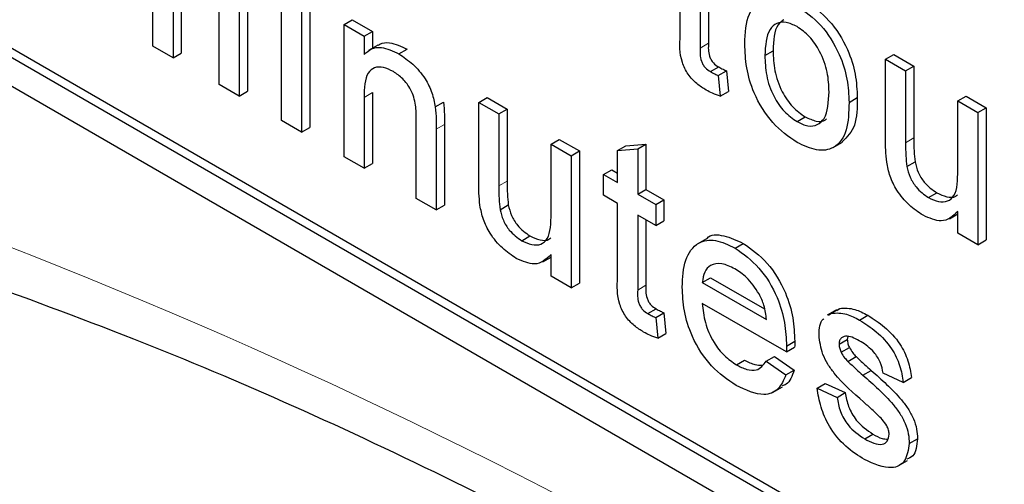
# Paper-space layout 'Blatt4' of a CAD drawing. Header units: millimetres. Extents: x 5 to 418, y 2 to 292.
# Tile 12 of 68: x 96.93 to 100.32, y 175.67 to 177.26. Entities that reach past the tile are written whole.
import ezdxf

# ---------------------------------------------------------------- set-up
doc = ezdxf.new("R2010")
doc.units = ezdxf.units.MM

psp = doc.layouts.new('Blatt4')

# ---------------------------------------------------------------- linework, layer by layer
at = {"color": 7, "linetype": 'Continuous', "lineweight": 25}
for p, q in [((92.2938, 179.6982), (106.4359, 171.5342)), ((95.9142, 177.7062), (106.4359, 171.6321)), ((95.9425, 177.7225), (106.4642, 171.6485)), ((97.3908, 177.1729), (97.3908, 177.4622)), ((99.2019, 177.2095), (99.2019, 177.4639)), ((97.4879, 177.4081), (97.4879, 177.1494)), ((99.2708, 177.4242), (99.2708, 177.1668)), ((99.2991, 177.4078), (99.2991, 177.1832)), ((97.4596, 177.3918), (97.4596, 177.1331)), ((97.8322, 176.918), (97.8322, 177.3715)), ((97.9011, 177.3318), (97.9011, 176.8783)), ((97.9294, 177.3481), (97.9294, 176.8946)), ((97.6181, 177.0416), (97.6181, 177.3221)), ((97.687, 177.3116), (97.687, 177.0019)), ((97.7153, 177.328), (97.7153, 177.0182)), ((98.0472, 177.2474), (98.0755, 177.2638)), ((98.0755, 177.2638), (98.1444, 177.224)), ((98.0472, 176.7939), (98.0472, 177.2474)), ((98.0472, 177.2474), (98.1161, 177.2077)), ((98.1161, 177.2077), (98.1444, 177.224)), ((98.1161, 177.2077), (98.1161, 177.1444)), ((98.1444, 177.224), (98.1444, 177.1655)), ((97.4596, 177.1331), (97.3908, 177.1729)), ((98.1631, 177.1764), (98.1313, 177.158)), ((98.2357, 177.1466), (98.264, 177.1629)), ((97.4596, 177.1331), (97.4879, 177.1494)), ((99.4926, 177.1412), (99.5209, 177.1575)), ((99.9074, 177.1283), (99.9357, 177.1446)), ((99.9074, 176.8487), (99.9074, 177.1283)), ((99.9074, 177.1283), (99.9763, 177.0885)), ((99.9357, 177.1446), (100.0046, 177.1048)), ((99.3058, 177.0857), (99.3341, 177.1021)), ((99.9763, 177.0885), (100.0046, 177.1048)), ((100.0046, 177.1048), (100.0046, 176.8582)), ((99.3328, 177.0721), (99.3611, 177.0885)), ((99.3328, 177.0721), (99.3397, 177.0014)), ((99.3611, 177.0885), (99.368, 177.0177)), ((99.9763, 177.0885), (99.9763, 176.8419)), ((97.687, 177.0019), (97.6181, 177.0416)), ((97.687, 177.0019), (97.7153, 177.0182)), ((98.1161, 176.9973), (98.1161, 176.7542)), ((98.1444, 177.0137), (98.1444, 176.7705)), ((98.5102, 176.9802), (98.5384, 176.9965)), ((98.5384, 176.9965), (98.6073, 176.9567)), ((99.3397, 177.0014), (99.368, 177.0177)), ((99.782, 176.9802), (99.8103, 176.9966)), ((100.1554, 176.9851), (100.1837, 177.0014)), ((100.1837, 177.0014), (100.2526, 176.9616)), ((98.3605, 176.9648), (98.3888, 176.9812)), ((98.5102, 176.7006), (98.5102, 176.9802)), ((98.5102, 176.9802), (98.5791, 176.9404)), ((100.1554, 176.7469), (100.1554, 176.9851)), ((100.1554, 176.9851), (100.2243, 176.9453)), ((100.2243, 176.9453), (100.2526, 176.9616)), ((100.2526, 176.9616), (100.2526, 176.5081)), ((98.5791, 176.9404), (98.6073, 176.9567)), ((98.5791, 176.9404), (98.5791, 176.6937)), ((98.6073, 176.9567), (98.6073, 176.7101)), ((99.6031, 176.9141), (99.6314, 176.9304)), ((100.2243, 176.9453), (100.2243, 176.4918)), ((97.9011, 176.8783), (97.8322, 176.918)), ((97.9011, 176.8783), (97.9294, 176.8946)), ((98.2952, 176.6508), (98.2952, 176.9215)), ((98.3924, 176.9048), (98.3924, 176.6273)), ((98.3641, 176.8884), (98.3641, 176.611)), ((98.7582, 176.837), (98.7865, 176.8533)), ((98.7582, 176.837), (98.8271, 176.7972)), ((98.7582, 176.5988), (98.7582, 176.837)), ((98.7865, 176.8533), (98.8554, 176.8135)), ((98.9869, 176.8153), (99.0152, 176.8316)), ((99.0152, 176.8316), (99.0841, 176.8371)), ((99.0558, 176.8208), (99.0841, 176.8371)), ((99.0841, 176.8371), (99.0841, 176.6815)), ((99.7273, 176.8251), (99.7592, 176.8434)), ((98.1161, 176.7542), (98.0472, 176.7939)), ((98.8271, 176.7972), (98.8554, 176.8135)), ((98.8271, 176.7972), (98.8271, 176.3437)), ((98.8554, 176.8135), (98.8554, 176.36)), ((98.9869, 176.8153), (99.0558, 176.8208)), ((98.9869, 176.7049), (98.9869, 176.8153)), ((99.0558, 176.8208), (99.0558, 176.6651)), ((98.1161, 176.7542), (98.1444, 176.7705)), ((99.9803, 176.76), (100.0086, 176.7763)), ((98.9387, 176.7328), (98.967, 176.7491)), ((98.9387, 176.6612), (98.9387, 176.7328)), ((98.9387, 176.7328), (98.9869, 176.7049)), ((98.967, 176.7491), (98.9869, 176.7376)), ((98.9869, 176.6333), (98.9387, 176.6612)), ((99.0558, 176.6651), (99.0841, 176.6815)), ((99.0558, 176.6651), (99.1178, 176.6293)), ((99.0841, 176.6815), (99.1461, 176.6457)), ((100.0546, 176.6535), (100.0829, 176.6698)), ((98.3641, 176.611), (98.2952, 176.6508)), ((98.3641, 176.611), (98.3924, 176.6273)), ((98.583, 176.6119), (98.6113, 176.6282)), ((98.9869, 176.3788), (98.9869, 176.6333)), ((99.1178, 176.6293), (99.1461, 176.6457)), ((99.1178, 176.6293), (99.1178, 176.5577)), ((99.1461, 176.6457), (99.1461, 176.5741)), ((99.1178, 176.5577), (99.0558, 176.5935)), ((99.0558, 176.5935), (99.0558, 176.3362)), ((100.1267, 176.5808), (100.1554, 176.5973)), ((100.1554, 176.5316), (100.1554, 176.6057)), ((99.0841, 176.5772), (99.0841, 176.3525)), ((99.1178, 176.5577), (99.1461, 176.5741)), ((98.6573, 176.5054), (98.6856, 176.5217)), ((100.2243, 176.4918), (100.1554, 176.5316)), ((99.2917, 176.5119), (99.2599, 176.4935)), ((99.3903, 176.48), (99.4186, 176.4964)), ((100.2243, 176.4918), (100.2526, 176.5081)), ((98.7582, 176.3835), (98.7582, 176.4576)), ((98.7295, 176.4326), (98.7582, 176.4492)), ((98.8271, 176.3437), (98.7582, 176.3835)), ((98.8271, 176.3437), (98.8554, 176.36)), ((99.2777, 176.362), (99.306, 176.3784)), ((99.2777, 176.362), (99.4982, 176.2348)), ((99.306, 176.3784), (99.4916, 176.2712)), ((99.5667, 176.1236), (99.2777, 176.2904)), ((99.0908, 176.2551), (99.1191, 176.2714)), ((99.1178, 176.2415), (99.1461, 176.2578)), ((99.1461, 176.2578), (99.153, 176.1871)), ((99.7385, 176.2684), (99.7067, 176.25)), ((99.7118, 176.2495), (99.7218, 176.2568)), ((99.7218, 176.2568), (99.7501, 176.2731)), ((99.7401, 176.2659), (99.7501, 176.2731)), ((99.818, 176.2331), (99.8463, 176.2495)), ((99.1178, 176.2415), (99.1247, 176.1708)), ((99.1247, 176.1708), (99.153, 176.1871)), ((99.5671, 176.1438), (99.5953, 176.1601)), ((99.7476, 176.1503), (99.7758, 176.1667)), ((99.7775, 176.1766), (99.7758, 176.1667)), ((99.5667, 176.1236), (99.595, 176.1399)), ((99.7548, 176.1224), (99.7831, 176.1388)), ((99.395, 176.0795), (99.4233, 176.0958)), ((99.4974, 176.092), (99.5257, 176.1083)), ((99.4974, 176.092), (99.5649, 176.0451)), ((99.5257, 176.1083), (99.5932, 176.0614)), ((99.7775, 176.0912), (99.8058, 176.1075)), ((99.5649, 176.0451), (99.5932, 176.0614)), ((99.8296, 176.0437), (99.8579, 176.06)), ((99.968, 176.0192), (99.8991, 176.051)), ((99.6718, 175.9993), (99.7001, 176.0156)), ((99.7001, 176.0156), (99.769, 175.9838)), ((99.968, 176.0192), (99.9963, 176.0355)), ((99.5216, 175.9855), (99.5534, 176.0039)), ((99.6718, 175.9993), (99.7407, 175.9675)), ((99.7407, 175.9675), (99.769, 175.9838)), ((99.8356, 175.8251), (99.8639, 175.8415)), ((99.9887, 175.8094), (100.017, 175.8257)), ((99.9509, 175.7321), (99.9827, 175.7505))]:
    psp.add_line(p, q, dxfattribs=at)
at = {"color": 7, "linetype": 'Continuous', "lineweight": 18}
for p, q in [((99.2708, 177.1668), (99.2991, 177.1832)), ((98.1161, 176.9973), (98.1444, 177.0137)), ((98.3641, 176.8884), (98.3924, 176.9048)), ((99.9763, 176.8419), (100.0046, 176.8582)), ((98.5791, 176.6937), (98.6073, 176.7101)), ((99.0558, 176.3362), (99.0841, 176.3525))]:
    psp.add_line(p, q, dxfattribs=at)
psp.add_arc((89.9637, 158.6511), 19.1339, 50.30384, 69.70154, dxfattribs=at)
at = {"color": 7, "linetype": 'Continuous', "lineweight": 25}
for points, knots in [([(99.4237, 177.1807), (99.4253, 177.2188), (99.4281, 177.2867), (99.4661, 177.3178), (99.4828, 177.3315)], [0, 0, 0, 0, 0.560963, 1, 1, 1, 1]), ([(99.6031, 177.3119), (99.6313, 177.292), (99.6878, 177.2523), (99.7491, 177.1532), (99.7785, 177.0588), (99.7808, 177.0065), (99.782, 176.9802)], [0, 0, 0, 0, 0.279556, 0.5586, 0.778991, 1, 1, 1, 1]), ([(99.6314, 177.3282), (99.6596, 177.3084), (99.716, 177.2686), (99.7774, 177.1695), (99.8068, 177.0752), (99.8091, 177.0228), (99.8103, 176.9966)], [0, 0, 0, 0, 0.279556, 0.5586, 0.778991, 1, 1, 1, 1]), ([(99.6031, 177.2403), (99.5905, 177.2463), (99.5652, 177.2584), (99.5323, 177.2538), (99.4975, 177.2235), (99.4946, 177.1751), (99.4926, 177.1412)], [0, 0, 0, 0, 0.187137, 0.374025, 0.561097, 1, 1, 1, 1]), ([(99.5574, 177.2633), (99.5506, 177.2585), (99.524, 177.2394), (99.5222, 177.1925), (99.5209, 177.1575)], [0, 0, 0, 0, 0.254643, 1, 1, 1, 1]), ([(99.7131, 177.0163), (99.7123, 177.0384), (99.7106, 177.0824), (99.6864, 177.1514), (99.6472, 177.2093), (99.6178, 177.23), (99.6031, 177.2403)], [0, 0, 0, 0, 0.281064, 0.560316, 0.780174, 1, 1, 1, 1]), ([(99.2911, 177.0226), (99.2803, 177.0293), (99.2587, 177.0427), (99.2276, 177.0751), (99.1979, 177.1377), (99.2002, 177.1798), (99.2019, 177.2095)], [0, 0, 0, 0, 0.1874327, 0.3738211, 0.5594622, 1, 1, 1, 1]), ([(98.1161, 177.1444), (98.1241, 177.1517), (98.1403, 177.1664), (98.181, 177.1723), (98.215, 177.1563), (98.2357, 177.1466)], [0, 0, 0, 0, 0.280554, 0.560815, 1, 1, 1, 1]), ([(98.1639, 177.1752), (98.166, 177.1768), (98.1764, 177.1853), (98.2098, 177.1879), (98.2434, 177.1724), (98.264, 177.1629)], [0, 0, 0, 0, 0.08724, 0.442807, 1, 1, 1, 1]), ([(99.2708, 177.1668), (99.2699, 177.1524), (99.2688, 177.1343), (99.2795, 177.1101), (99.29, 177.0956), (99.2995, 177.0897), (99.3058, 177.0857)], [0, 0, 0, 0, 0.499596, 0.625239, 0.750354, 1, 1, 1, 1]), ([(99.2991, 177.1832), (99.2982, 177.1687), (99.2971, 177.1507), (99.3078, 177.1264), (99.3182, 177.112), (99.3277, 177.106), (99.3341, 177.1021)], [0, 0, 0, 0, 0.499596, 0.625239, 0.750354, 1, 1, 1, 1]), ([(99.6031, 176.8425), (99.5743, 176.8627), (99.5167, 176.9029), (99.4541, 177.0049), (99.427, 177.1008), (99.4248, 177.1541), (99.4237, 177.1807)], [0, 0, 0, 0, 0.279616, 0.558371, 0.778858, 1, 1, 1, 1]), ([(98.2357, 177.1466), (98.2517, 177.1358), (98.2837, 177.1143), (98.3251, 177.0666), (98.3509, 177.0128), (98.3573, 176.9809), (98.3605, 176.9648)], [0, 0, 0, 0, 0.2802155, 0.5599712, 0.7796359, 1, 1, 1, 1]), ([(99.4926, 177.1412), (99.4935, 177.1188), (99.4951, 177.0743), (99.5183, 177.0042), (99.5584, 176.9455), (99.5882, 176.9246), (99.6031, 176.9141)], [0, 0, 0, 0, 0.281129, 0.560384, 0.780159, 1, 1, 1, 1]), ([(99.5209, 177.1575), (99.5218, 177.1352), (99.5234, 177.0906), (99.5466, 177.0205), (99.5867, 176.9618), (99.6165, 176.9409), (99.6314, 176.9304)], [0, 0, 0, 0, 0.281129, 0.560384, 0.780159, 1, 1, 1, 1]), ([(98.2165, 177.086), (98.205, 177.0916), (98.182, 177.1027), (98.1507, 177.1016), (98.1178, 177.0748), (98.1168, 177.0293), (98.1161, 176.9973)], [0, 0, 0, 0, 0.1872728, 0.3743615, 0.56054, 1, 1, 1, 1]), ([(99.3341, 177.1021), (99.3391, 177.0993), (99.3481, 177.0944), (99.3571, 177.0903), (99.3611, 177.0885)], [0, 0, 0, 0, 0.559965, 1, 1, 1, 1]), ([(98.2952, 176.9215), (98.2951, 176.9376), (98.2949, 176.9697), (98.2808, 177.0218), (98.2493, 177.0637), (98.2275, 177.0786), (98.2165, 177.086)], [0, 0, 0, 0, 0.28168, 0.559785, 0.779587, 1, 1, 1, 1]), ([(99.3058, 177.0857), (99.3108, 177.083), (99.3199, 177.0781), (99.3288, 177.074), (99.3328, 177.0721)], [0, 0, 0, 0, 0.559965, 1, 1, 1, 1]), ([(99.3397, 177.0014), (99.3307, 177.0045), (99.3147, 177.0101), (99.2983, 177.0188), (99.2911, 177.0226)], [0, 0, 0, 0, 0.560078, 1, 1, 1, 1]), ([(99.6031, 176.9141), (99.6158, 176.908), (99.6413, 176.8959), (99.6742, 176.9016), (99.7087, 176.933), (99.7113, 176.982), (99.7131, 177.0163)], [0, 0, 0, 0, 0.187044, 0.373945, 0.560983, 1, 1, 1, 1]), ([(99.8103, 176.9966), (99.8099, 176.9624), (99.8091, 176.8958), (99.7749, 176.8613), (99.7583, 176.8445)], [0, 0, 0, 0, 0.512915, 1, 1, 1, 1]), ([(98.3605, 176.9648), (98.3618, 176.9503), (98.3641, 176.9242), (98.3641, 176.8994), (98.3641, 176.8884)], [0, 0, 0, 0, 0.559791, 1, 1, 1, 1]), ([(98.3888, 176.9812), (98.3901, 176.9666), (98.3924, 176.9406), (98.3924, 176.9157), (98.3924, 176.9048)], [0, 0, 0, 0, 0.559791, 1, 1, 1, 1]), ([(99.782, 176.9802), (99.781, 176.947), (99.7791, 176.8808), (99.7371, 176.8201), (99.6717, 176.8108), (99.626, 176.8319), (99.6031, 176.8425)], [0, 0, 0, 0, 0.281033, 0.559513, 0.779602, 1, 1, 1, 1]), ([(99.6314, 176.9304), (99.6439, 176.9246), (99.6691, 176.9131), (99.6946, 176.9142), (99.7033, 176.9227), (99.7044, 176.9238)], [0, 0, 0, 0, 0.465388, 0.930416, 1, 1, 1, 1]), ([(100.0046, 176.8582), (100.0045, 176.8433), (100.0044, 176.8167), (100.0073, 176.7887), (100.0086, 176.7763)], [0, 0, 0, 0, 0.560241, 1, 1, 1, 1]), ([(99.9113, 176.7751), (99.9099, 176.7892), (99.9074, 176.8143), (99.9074, 176.8382), (99.9074, 176.8487)], [0, 0, 0, 0, 0.559839, 1, 1, 1, 1]), ([(99.9763, 176.8419), (99.9762, 176.827), (99.9761, 176.8004), (99.979, 176.7723), (99.9803, 176.76)], [0, 0, 0, 0, 0.560241, 1, 1, 1, 1]), ([(100.0361, 176.5926), (100.02, 176.6035), (99.9879, 176.6253), (99.947, 176.6735), (99.9207, 176.7271), (99.9144, 176.7591), (99.9113, 176.7751)], [0, 0, 0, 0, 0.280286, 0.560186, 0.779607, 1, 1, 1, 1]), ([(99.9803, 176.76), (99.9833, 176.7479), (99.9894, 176.7238), (100.0154, 176.6815), (100.0397, 176.6641), (100.0546, 176.6535)], [0, 0, 0, 0, 0.280864, 0.561194, 1, 1, 1, 1]), ([(100.0086, 176.7763), (100.0116, 176.7643), (100.0177, 176.7402), (100.0436, 176.6978), (100.068, 176.6804), (100.0829, 176.6698)], [0, 0, 0, 0, 0.280864, 0.561194, 1, 1, 1, 1]), ([(100.0546, 176.6535), (100.0663, 176.648), (100.0898, 176.6372), (100.1215, 176.639), (100.1546, 176.6672), (100.1551, 176.714), (100.1554, 176.7469)], [0, 0, 0, 0, 0.187111, 0.374253, 0.560834, 1, 1, 1, 1]), ([(98.514, 176.627), (98.5126, 176.6411), (98.5102, 176.6662), (98.5102, 176.6901), (98.5102, 176.7006)], [0, 0, 0, 0, 0.559839, 1, 1, 1, 1]), ([(98.5791, 176.6937), (98.579, 176.6789), (98.5789, 176.6523), (98.5818, 176.6242), (98.583, 176.6119)], [0, 0, 0, 0, 0.560241, 1, 1, 1, 1]), ([(98.6073, 176.7101), (98.6073, 176.6952), (98.6072, 176.6686), (98.6101, 176.6406), (98.6113, 176.6282)], [0, 0, 0, 0, 0.560241, 1, 1, 1, 1]), ([(100.0829, 176.6698), (100.0944, 176.6646), (100.1176, 176.6542), (100.1434, 176.6529), (100.1524, 176.6615), (100.1543, 176.6634)], [0, 0, 0, 0, 0.440223, 0.880518, 1, 1, 1, 1]), ([(98.6388, 176.4444), (98.6228, 176.4554), (98.5907, 176.4772), (98.5497, 176.5253), (98.5234, 176.579), (98.5172, 176.611), (98.514, 176.627)], [0, 0, 0, 0, 0.280286, 0.560186, 0.779607, 1, 1, 1, 1]), ([(98.6113, 176.6282), (98.6144, 176.6162), (98.6205, 176.5921), (98.6464, 176.5497), (98.6708, 176.5323), (98.6856, 176.5217)], [0, 0, 0, 0, 0.280864, 0.561194, 1, 1, 1, 1]), ([(98.583, 176.6119), (98.5861, 176.5998), (98.5922, 176.5757), (98.6181, 176.5334), (98.6425, 176.516), (98.6573, 176.5054)], [0, 0, 0, 0, 0.280864, 0.561194, 1, 1, 1, 1]), ([(98.6573, 176.5054), (98.6691, 176.4999), (98.6926, 176.4891), (98.7242, 176.4909), (98.7574, 176.519), (98.7579, 176.5659), (98.7582, 176.5988)], [0, 0, 0, 0, 0.187111, 0.374253, 0.560834, 1, 1, 1, 1]), ([(100.1554, 176.6057), (100.1382, 176.5898), (100.1074, 176.5613), (100.0579, 176.583), (100.0361, 176.5926)], [0, 0, 0, 0, 0.559466, 1, 1, 1, 1]), ([(98.6856, 176.5217), (98.6972, 176.5165), (98.7204, 176.5061), (98.7462, 176.5048), (98.7552, 176.5134), (98.7571, 176.5152)], [0, 0, 0, 0, 0.440223, 0.880518, 1, 1, 1, 1]), ([(99.2924, 176.511), (99.293, 176.5118), (99.3053, 176.5282), (99.3518, 176.5268), (99.3963, 176.5065), (99.4186, 176.4964)], [0, 0, 0, 0, 0.024421, 0.511721, 1, 1, 1, 1]), ([(99.2088, 176.3462), (99.2105, 176.3789), (99.2139, 176.444), (99.2574, 176.5017), (99.3217, 176.5129), (99.3674, 176.491), (99.3903, 176.48)], [0, 0, 0, 0, 0.280748, 0.559775, 0.779666, 1, 1, 1, 1]), ([(99.4186, 176.4964), (99.4471, 176.4761), (99.5041, 176.4356), (99.5647, 176.3341), (99.5919, 176.2393), (99.5942, 176.1865), (99.5953, 176.1601)], [0, 0, 0, 0, 0.279366, 0.558398, 0.778885, 1, 1, 1, 1]), ([(98.7582, 176.4576), (98.741, 176.4417), (98.7102, 176.4132), (98.6606, 176.4349), (98.6388, 176.4444)], [0, 0, 0, 0, 0.559466, 1, 1, 1, 1]), ([(99.3903, 176.48), (99.4188, 176.4598), (99.4758, 176.4193), (99.5364, 176.3178), (99.5637, 176.223), (99.5659, 176.1702), (99.5671, 176.1438)], [0, 0, 0, 0, 0.279366, 0.558398, 0.778885, 1, 1, 1, 1]), ([(99.39, 176.4086), (99.3746, 176.416), (99.3439, 176.4308), (99.3068, 176.4246), (99.2833, 176.4004), (99.2795, 176.3748), (99.2777, 176.362)], [0, 0, 0, 0, 0.28019, 0.559728, 0.779642, 1, 1, 1, 1]), ([(99.4729, 176.3227), (99.4592, 176.3431), (99.4346, 176.3797), (99.4036, 176.3998), (99.39, 176.4086)], [0, 0, 0, 0, 0.558512, 1, 1, 1, 1]), ([(96.7523, 176.3825), (96.9426, 176.3132), (97.4958, 176.1116), (98.4255, 175.6944), (99.5386, 175.0982), (100.6536, 174.3968), (101.547, 173.7566), (102.0651, 173.3457), (102.2168, 173.2253)], [0, 0, 0, 0, 0.106109, 0.308603, 0.511101, 0.713584, 0.916095, 1, 1, 1, 1]), ([(99.0762, 176.192), (99.0653, 176.1987), (99.0437, 176.212), (99.0127, 176.2444), (98.9829, 176.3071), (98.9853, 176.3492), (98.9869, 176.3788)], [0, 0, 0, 0, 0.187433, 0.373821, 0.559462, 1, 1, 1, 1]), ([(99.0841, 176.3525), (99.0832, 176.3381), (99.0822, 176.32), (99.0928, 176.2958), (99.1033, 176.2813), (99.1128, 176.2754), (99.1191, 176.2714)], [0, 0, 0, 0, 0.499596, 0.625239, 0.750354, 1, 1, 1, 1]), ([(99.0558, 176.3362), (99.055, 176.3218), (99.0539, 176.3037), (99.0646, 176.2795), (99.075, 176.265), (99.0845, 176.2591), (99.0908, 176.2551)], [0, 0, 0, 0, 0.499596, 0.625239, 0.750354, 1, 1, 1, 1]), ([(99.3939, 176.0085), (99.3649, 176.0283), (99.3069, 176.0678), (99.2421, 176.1686), (99.2123, 176.2657), (99.21, 176.3194), (99.2088, 176.3462)], [0, 0, 0, 0, 0.279952, 0.558661, 0.778994, 1, 1, 1, 1]), ([(99.4982, 176.2348), (99.4964, 176.2509), (99.4932, 176.2798), (99.4791, 176.3096), (99.4729, 176.3227)], [0, 0, 0, 0, 0.560674, 1, 1, 1, 1]), ([(99.2777, 176.2904), (99.2798, 176.2686), (99.2841, 176.2252), (99.3129, 176.1594), (99.3529, 176.1079), (99.381, 176.089), (99.395, 176.0795)], [0, 0, 0, 0, 0.280633, 0.559687, 0.779661, 1, 1, 1, 1]), ([(99.0908, 176.2551), (99.0959, 176.2524), (99.1049, 176.2475), (99.1139, 176.2433), (99.1178, 176.2415)], [0, 0, 0, 0, 0.559965, 1, 1, 1, 1]), ([(99.1191, 176.2714), (99.1242, 176.2687), (99.1332, 176.2638), (99.1422, 176.2596), (99.1461, 176.2578)], [0, 0, 0, 0, 0.559965, 1, 1, 1, 1]), ([(99.7218, 176.2568), (99.7387, 176.2575), (99.7689, 176.2587), (99.8029, 176.241), (99.818, 176.2331)], [0, 0, 0, 0, 0.558938, 1, 1, 1, 1]), ([(99.7501, 176.2731), (99.767, 176.2738), (99.7972, 176.275), (99.8312, 176.2573), (99.8463, 176.2495)], [0, 0, 0, 0, 0.558938, 1, 1, 1, 1]), ([(99.8463, 176.2495), (99.8655, 176.237), (99.9041, 176.2121), (99.9557, 176.158), (99.9874, 176.0926), (99.9933, 176.0546), (99.9963, 176.0355)], [0, 0, 0, 0, 0.2807369, 0.5604275, 0.7794497, 1, 1, 1, 1]), ([(99.6787, 176.182), (99.6798, 176.2042), (99.681, 176.2278), (99.6943, 176.2369), (99.695, 176.2375)], [0, 0, 0, 0, 0.941621, 1, 1, 1, 1]), ([(99.818, 176.2331), (99.8373, 176.2207), (99.8758, 176.1957), (99.9274, 176.1417), (99.9591, 176.0763), (99.965, 176.0383), (99.968, 176.0192)], [0, 0, 0, 0, 0.2807369, 0.5604275, 0.7794497, 1, 1, 1, 1]), ([(99.1247, 176.1708), (99.1157, 176.1739), (99.0997, 176.1794), (99.0834, 176.1881), (99.0762, 176.192)], [0, 0, 0, 0, 0.560078, 1, 1, 1, 1]), ([(99.8315, 175.9519), (99.7966, 175.9824), (99.7529, 176.0204), (99.7083, 176.0808), (99.6851, 176.1265), (99.6813, 176.1599), (99.6787, 176.182)], [0, 0, 0, 0, 0.501321, 0.626592, 0.751817, 1, 1, 1, 1]), ([(99.5953, 176.1601), (99.5953, 176.1563), (99.5952, 176.1496), (99.5951, 176.1429), (99.595, 176.1399)], [0, 0, 0, 0, 0.559999, 1, 1, 1, 1]), ([(99.823, 176.1586), (99.8063, 176.1678), (99.7813, 176.1816), (99.7576, 176.175), (99.7487, 176.1639), (99.7479, 176.1548), (99.7476, 176.1503)], [0, 0, 0, 0, 0.49977, 0.749095, 0.874592, 1, 1, 1, 1]), ([(99.7476, 176.1503), (99.748, 176.1453), (99.7487, 176.1362), (99.7529, 176.1266), (99.7548, 176.1224)], [0, 0, 0, 0, 0.5592363, 1, 1, 1, 1]), ([(99.7758, 176.1667), (99.7763, 176.1616), (99.777, 176.1525), (99.7812, 176.143), (99.7831, 176.1388)], [0, 0, 0, 0, 0.5592363, 1, 1, 1, 1]), ([(99.8991, 176.051), (99.8967, 176.0634), (99.8918, 176.0881), (99.8637, 176.1318), (99.8385, 176.1485), (99.823, 176.1586)], [0, 0, 0, 0, 0.2803044, 0.560237, 1, 1, 1, 1]), ([(99.5671, 176.1438), (99.567, 176.14), (99.5669, 176.1332), (99.5668, 176.1265), (99.5667, 176.1236)], [0, 0, 0, 0, 0.559999, 1, 1, 1, 1]), ([(99.7548, 176.1224), (99.7585, 176.116), (99.7651, 176.1045), (99.7737, 176.0952), (99.7775, 176.0912)], [0, 0, 0, 0, 0.559084, 1, 1, 1, 1]), ([(99.7831, 176.1388), (99.7868, 176.1323), (99.7934, 176.1208), (99.802, 176.1116), (99.8058, 176.1075)], [0, 0, 0, 0, 0.559084, 1, 1, 1, 1]), ([(99.395, 176.0795), (99.4069, 176.0734), (99.4306, 176.0613), (99.4712, 176.0575), (99.4875, 176.0789), (99.4974, 176.092)], [0, 0, 0, 0, 0.2812824, 0.5619063, 1, 1, 1, 1]), ([(99.4233, 176.0958), (99.4354, 176.0893), (99.4562, 176.078), (99.4745, 176.0785), (99.4822, 176.0787)], [0, 0, 0, 0, 0.580827, 1, 1, 1, 1]), ([(99.7775, 176.0912), (99.7872, 176.0822), (99.8045, 176.0661), (99.8219, 176.0505), (99.8296, 176.0437)], [0, 0, 0, 0, 0.559965, 1, 1, 1, 1]), ([(99.8058, 176.1075), (99.8155, 176.0985), (99.8328, 176.0824), (99.8502, 176.0668), (99.8579, 176.06)], [0, 0, 0, 0, 0.559965, 1, 1, 1, 1]), ([(99.5932, 176.0614), (99.5865, 176.0414), (99.5779, 176.0156), (99.5564, 176.0089), (99.5516, 176.0074)], [0, 0, 0, 0, 0.776004, 1, 1, 1, 1]), ([(99.8579, 176.06), (99.8936, 176.0288), (99.9383, 175.9897), (99.9855, 175.9291), (100.0041, 175.8945), (100.0154, 175.8584), (100.0165, 175.8366), (100.017, 175.8257)], [0, 0, 0, 0, 0.500446, 0.625396, 0.750274, 0.875069, 1, 1, 1, 1]), ([(99.5649, 176.0451), (99.5572, 176.0269), (99.5417, 175.9907), (99.4815, 175.9676), (99.4272, 175.993), (99.3939, 176.0085)], [0, 0, 0, 0, 0.280613, 0.560833, 1, 1, 1, 1]), ([(99.8296, 176.0437), (99.8654, 176.0124), (99.91, 175.9734), (99.9572, 175.9128), (99.9758, 175.8782), (99.9871, 175.8421), (99.9882, 175.8203), (99.9887, 175.8094)], [0, 0, 0, 0, 0.500446, 0.625396, 0.750274, 0.875069, 1, 1, 1, 1]), ([(99.8349, 175.754), (99.8131, 175.7677), (99.7697, 175.7951), (99.7141, 175.8617), (99.683, 175.9351), (99.6755, 175.9779), (99.6718, 175.9993)], [0, 0, 0, 0, 0.280739, 0.559297, 0.779311, 1, 1, 1, 1]), ([(99.769, 175.9838), (99.7717, 175.9679), (99.7772, 175.9362), (99.8107, 175.8774), (99.8437, 175.8551), (99.8639, 175.8415)], [0, 0, 0, 0, 0.281314, 0.561069, 1, 1, 1, 1]), ([(99.7407, 175.9675), (99.7434, 175.9516), (99.749, 175.9198), (99.7824, 175.861), (99.8154, 175.8388), (99.8356, 175.8251)], [0, 0, 0, 0, 0.281314, 0.561069, 1, 1, 1, 1]), ([(99.8962, 175.8913), (99.8843, 175.9032), (99.8631, 175.9245), (99.8412, 175.9436), (99.8315, 175.9519)], [0, 0, 0, 0, 0.559788, 1, 1, 1, 1]), ([(99.9198, 175.8411), (99.9194, 175.8458), (99.9185, 175.8553), (99.9103, 175.8738), (99.9016, 175.8847), (99.8962, 175.8913)], [0, 0, 0, 0, 0.279757, 0.559839, 1, 1, 1, 1]), ([(99.9887, 175.8094), (99.9854, 175.7875), (99.9787, 175.7436), (99.9211, 175.715), (99.8676, 175.7392), (99.8349, 175.754)], [0, 0, 0, 0, 0.279926, 0.560038, 1, 1, 1, 1]), ([(99.8356, 175.8251), (99.8462, 175.8195), (99.8672, 175.8082), (99.8951, 175.8041), (99.9155, 175.8149), (99.9184, 175.8324), (99.9198, 175.8411)], [0, 0, 0, 0, 0.281188, 0.560952, 0.781095, 1, 1, 1, 1]), ([(99.8639, 175.8415), (99.8746, 175.8354), (99.8925, 175.8252), (99.9086, 175.8246), (99.915, 175.8244)], [0, 0, 0, 0, 0.596492, 1, 1, 1, 1]), ([(100.017, 175.8257), (100.0146, 175.8022), (100.0112, 175.7676), (99.9875, 175.7584), (99.9799, 175.7555)], [0, 0, 0, 0, 0.679034, 1, 1, 1, 1])]:
    psp.add_open_spline(points, degree=3, knots=knots, dxfattribs=at)

doc.saveas('drawing.dxf')
